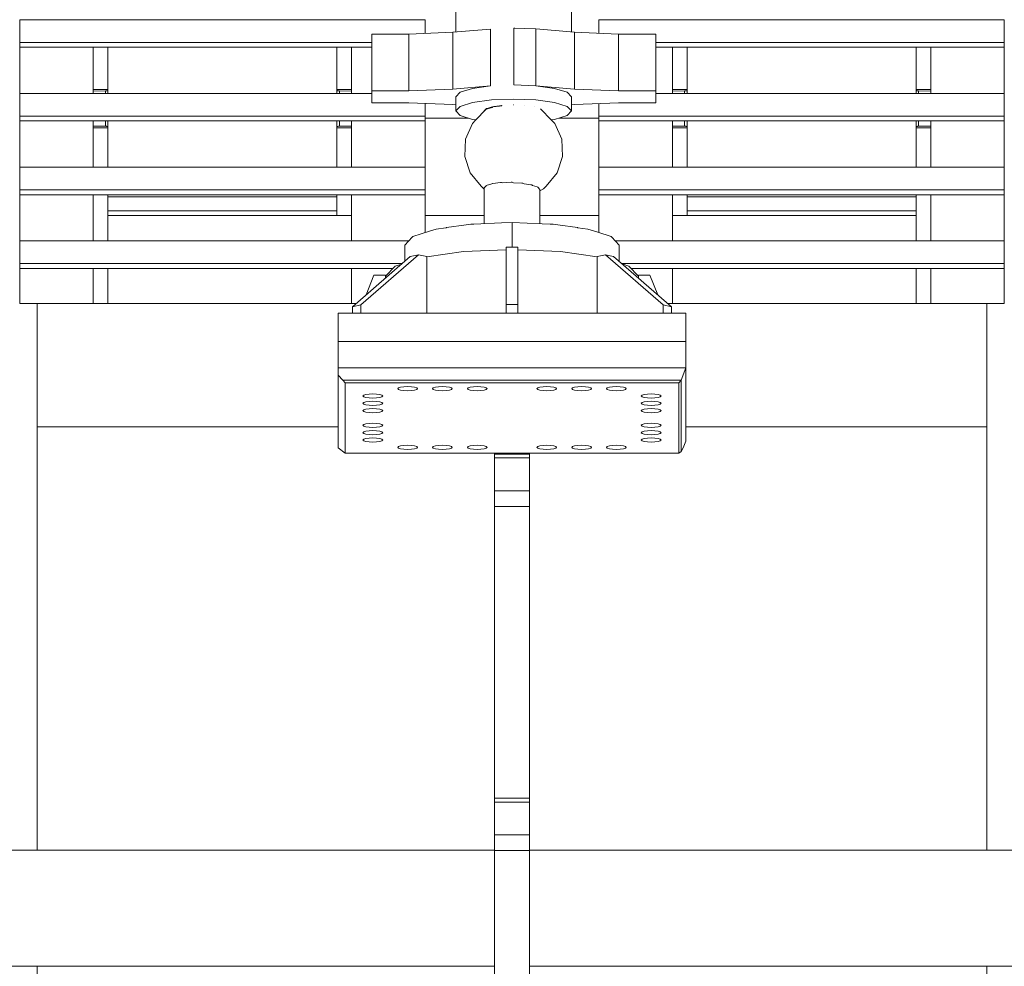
# Model space of a CAD drawing. Header units: millimetres. Extents: x 53746 to 116821, y -810352 to -765802.
# Tile 96 of 256: x 65231 to 66080, y -774552 to -773736. Entities that reach past the tile are written whole.
import ezdxf

# ---------------------------------------------------------------- set-up
doc = ezdxf.new("R2010")
doc.units = ezdxf.units.MM
doc.header["$MEASUREMENT"] = 0
doc.linetypes.add('DGN Style 2', pattern=[1526.188139, 1017.458759, -508.72938])
for name, color, linetype, lineweight in [('Main Cradle Rails', 7, 'Continuous', 0), ('Side Cradle Stbd', 7, 'Continuous', 0), ('Side Cradle Tower', 7, 'Continuous', 0), ('Side Cradle Tower Rail Frame', 7, 'Continuous', 0)]:
    doc.layers.add(name, color=color, linetype=linetype, lineweight=lineweight)

# ---------------------------------------------------------------- blocks, each defined once
blk = doc.blocks.new('*U57')
at = {"layer": 'Side Cradle Stbd', "color": 7, "linetype": 'Continuous', "lineweight": 0}
for p, q in [((-20036.96, 13624.46), (-19642.43, 13624.46)), ((-19612.43, 13624.46), (-19217.89, 13624.46)), ((-19642.43, 13524.46), (-20036.96, 13524.46)), ((-19217.89, 13524.46), (-19612.43, 13524.46))]:
    blk.add_line(p, q, dxfattribs=at)
at = {"layer": 'Side Cradle Tower', "color": 7, "linetype": 'Continuous', "lineweight": 0}
for p, q in [((-20051.96, 14340.54), (-19702.37, 14340.54)), ((-19645.96, 14332.44), (-19678.41, 14329.69)), ((-19645.96, 14332.44), (-19645.96, 14332.44)), ((-19645.96, 14332.44), (-19645.96, 14283.51)), ((-19625.98, 14333.29), (-19606.96, 14332.52)), ((-19625.98, 14284.37), (-19625.98, 14333.29)), ((-19624.98, 14333.25), (-19625.98, 14333.29)), ((-19606.96, 14332.52), (-19606.96, 14283.59)), ((-19606.96, 14332.52), (-19573.52, 14329.69)), ((-19552.48, 14340.54), (-19202.89, 14340.54)), ((-19748.44, 14328.15), (-19748.44, 14279.22)), ((-19716.42, 14328.15), (-19748.44, 14328.15)), ((-19678.41, 14329.69), (-19716.42, 14328.15)), ((-19716.42, 14328.15), (-19716.42, 14279.22)), ((-19678.41, 14329.69), (-19678.41, 14280.76)), ((-19573.52, 14329.69), (-19573.52, 14280.76)), ((-19573.52, 14329.69), (-19535.51, 14328.15)), ((-19535.51, 14328.15), (-19535.51, 14279.22)), ((-19503.49, 14328.15), (-19535.51, 14328.15)), ((-19503.49, 14328.15), (-19503.49, 14279.22)), ((-20051.96, 14316.75), (-20051.96, 14320.99)), ((-20051.96, 14320.99), (-19748.44, 14320.99)), ((-20051.96, 14316.75), (-20051.96, 14276.99)), ((-20051.96, 14316.75), (-19748.44, 14316.75)), ((-19988.46, 14276.99), (-19988.46, 14316.75)), ((-19975.9, 14280.37), (-19975.9, 14316.75)), ((-19778.49, 14276.99), (-19778.49, 14316.75)), ((-19778.43, 14316.75), (-19778.43, 14280.37)), ((-19765.93, 14276.99), (-19765.93, 14316.75)), ((-19503.49, 14320.99), (-19202.89, 14320.99)), ((-19503.49, 14316.75), (-19202.89, 14316.75)), ((-19488.93, 14276.99), (-19488.93, 14316.75)), ((-19476.37, 14280.37), (-19476.37, 14316.75)), ((-19278.95, 14316.75), (-19278.95, 14280.37)), ((-19266.39, 14276.99), (-19266.39, 14316.75)), ((-19202.89, 14316.75), (-19202.89, 14320.99)), ((-19202.89, 14316.75), (-19202.89, 14276.99)), ((-19678.41, 14280.76), (-19645.96, 14283.51)), ((-19606.96, 14283.59), (-19625.98, 14284.37)), ((-19606.86, 14283.58), (-19625.98, 14284.37)), ((-19573.52, 14280.76), (-19606.96, 14283.59)), ((-20051.96, 14276.99), (-19748.44, 14276.99)), ((-19988.46, 14280.37), (-19975.9, 14280.37)), ((-19988.46, 14278.9), (-19978.1, 14279.1)), ((-19978.1, 14279.1), (-19978.1, 14276.99)), ((-19976.65, 14279.24), (-19976.54, 14279.26)), ((-19975.9, 14279.61), (-19975.9, 14280.37)), ((-19975.9, 14279.61), (-19975.9, 14276.99)), ((-19778.43, 14280.37), (-19765.93, 14280.37)), ((-19778.43, 14280.37), (-19778.43, 14279.61)), ((-19778.43, 14276.99), (-19778.43, 14279.61)), ((-19778.43, 14279.61), (-19778.38, 14279.51)), ((-19776.24, 14276.99), (-19776.24, 14279.1)), ((-19776.24, 14279.1), (-19765.93, 14278.9)), ((-19748.44, 14268.92), (-19748.44, 14279.22)), ((-19748.44, 14279.22), (-19716.42, 14279.22)), ((-19716.42, 14279.22), (-19678.41, 14280.76)), ((-19535.51, 14279.22), (-19573.52, 14280.76)), ((-19535.51, 14279.22), (-19503.49, 14279.22)), ((-19503.49, 14279.22), (-19503.49, 14268.92)), ((-19503.49, 14276.99), (-19202.89, 14276.99)), ((-19488.93, 14280.37), (-19476.37, 14280.37)), ((-19488.93, 14278.9), (-19478.56, 14279.1)), ((-19478.56, 14279.1), (-19478.56, 14276.99)), ((-19477.12, 14279.24), (-19477.01, 14279.26)), ((-19476.37, 14279.61), (-19476.37, 14280.37)), ((-19476.37, 14279.61), (-19476.37, 14276.99)), ((-19278.95, 14280.37), (-19266.39, 14280.37)), ((-19278.95, 14280.37), (-19278.95, 14279.61)), ((-19278.95, 14276.99), (-19278.95, 14279.61)), ((-19278.4, 14279.28), (-19278.31, 14279.26)), ((-19276.76, 14276.99), (-19276.76, 14279.1)), ((-19276.76, 14279.1), (-19266.39, 14278.9)), ((-19748.44, 14268.92), (-19716.42, 14268.92)), ((-19716.42, 14268.92), (-19678.41, 14267.38)), ((-19702.37, 14257.45), (-19702.37, 14268.35)), ((-19678.41, 14267.38), (-19675.99, 14267.17)), ((-19573.52, 14267.38), (-19575.99, 14267.17)), ((-19535.51, 14268.92), (-19573.52, 14267.38)), ((-19552.48, 14257.45), (-19552.48, 14268.23)), ((-19503.49, 14268.92), (-19535.51, 14268.92)), ((-20051.96, 14253.21), (-20051.96, 14257.45)), ((-20051.96, 14257.45), (-19702.37, 14257.45)), ((-19702.37, 14253.21), (-19702.37, 14257.45)), ((-19651.4, 14261.53), (-19651.4, 14261.97)), ((-19552.48, 14253.21), (-19552.48, 14257.45)), ((-19552.48, 14257.45), (-19202.89, 14257.45)), ((-19202.89, 14253.21), (-19202.89, 14257.45)), ((-20051.96, 14253.21), (-20051.96, 14213.45)), ((-20051.96, 14253.21), (-19702.37, 14253.21)), ((-19988.46, 14213.45), (-19988.46, 14253.21)), ((-19988.46, 14248.88), (-19978.1, 14248.68)), ((-19975.9, 14247.41), (-19988.46, 14247.41)), ((-19978.1, 14253.21), (-19978.1, 14248.68)), ((-19975.91, 14248.21), (-19975.9, 14248.16)), ((-19975.9, 14253.21), (-19975.9, 14248.16)), ((-19975.9, 14248.16), (-19975.9, 14247.41)), ((-19975.9, 14247.41), (-19975.9, 14213.45)), ((-19778.43, 14248.16), (-19778.43, 14253.21)), ((-19778.43, 14247.41), (-19778.43, 14248.16)), ((-19778.43, 14247.41), (-19778.43, 14213.45)), ((-19765.93, 14247.41), (-19778.43, 14247.41)), ((-19776.7, 14248.66), (-19776.24, 14248.68)), ((-19776.24, 14248.68), (-19776.24, 14253.21)), ((-19776.24, 14248.68), (-19765.93, 14248.88)), ((-19765.93, 14213.45), (-19765.93, 14253.21)), ((-19702.37, 14247.41), (-19702.43, 14247.41)), ((-19665.24, 14255.76), (-19702.37, 14255.76)), ((-19702.37, 14253.21), (-19702.37, 14247.41)), ((-19702.37, 14247.41), (-19702.37, 14213.45)), ((-19552.48, 14255.76), (-19586.75, 14255.76)), ((-19552.48, 14253.21), (-19202.89, 14253.21)), ((-19488.93, 14213.45), (-19488.93, 14253.21)), ((-19488.93, 14248.88), (-19478.56, 14248.68)), ((-19476.37, 14247.41), (-19488.93, 14247.41)), ((-19478.56, 14253.21), (-19478.56, 14248.68)), ((-19476.38, 14248.21), (-19476.37, 14248.16)), ((-19476.37, 14253.21), (-19476.37, 14248.16)), ((-19476.37, 14248.16), (-19476.37, 14247.41)), ((-19476.37, 14213.45), (-19476.37, 14247.41)), ((-19278.95, 14248.16), (-19278.95, 14253.21)), ((-19278.95, 14247.41), (-19278.95, 14248.16)), ((-19278.95, 14213.45), (-19278.95, 14247.41)), ((-19266.39, 14247.41), (-19278.95, 14247.41)), ((-19276.95, 14248.68), (-19276.76, 14248.68)), ((-19276.76, 14248.68), (-19276.76, 14253.21)), ((-19276.76, 14248.68), (-19266.39, 14248.88)), ((-19266.39, 14213.45), (-19266.39, 14253.21)), ((-19202.89, 14253.21), (-19202.89, 14213.45)), ((-20051.96, 14213.45), (-19702.37, 14213.45)), ((-19988.46, 14221.09), (-19988.46, 14221.09)), ((-19765.93, 14221.09), (-19765.93, 14221.09)), ((-19552.48, 14213.45), (-19202.89, 14213.45)), ((-19488.93, 14221.09), (-19488.93, 14221.09)), ((-19266.39, 14221.09), (-19266.39, 14221.09)), ((-20051.96, 14189.67), (-20051.96, 14193.9)), ((-20051.96, 14193.9), (-19702.37, 14193.9)), ((-20051.96, 14189.67), (-20051.96, 14149.9)), ((-20051.96, 14189.67), (-19702.37, 14189.67)), ((-19988.46, 14149.9), (-19988.46, 14189.67)), ((-19975.9, 14189.67), (-19975.9, 14187.76)), ((-19778.43, 14189.67), (-19778.43, 14171.82)), ((-19765.93, 14149.9), (-19765.93, 14189.67)), ((-19702.37, 14189.67), (-19702.37, 14193.9)), ((-19702.37, 14189.67), (-19702.37, 14171.82)), ((-19651.4, 14164.74), (-19651.4, 14195.65)), ((-19603.4, 14194.05), (-19603.4, 14164.74)), ((-19552.48, 14189.67), (-19552.48, 14193.9)), ((-19552.48, 14193.9), (-19202.89, 14193.9)), ((-19552.48, 14189.67), (-19202.89, 14189.67)), ((-19488.93, 14149.9), (-19488.93, 14189.67)), ((-19476.37, 14187.76), (-19476.37, 14189.67)), ((-19278.95, 14187.76), (-19278.95, 14189.67)), ((-19266.39, 14149.9), (-19266.39, 14189.67)), ((-19202.89, 14189.67), (-19202.89, 14193.9)), ((-19202.89, 14189.67), (-19202.89, 14149.9)), ((-19975.9, 14187.76), (-19778.49, 14187.76)), ((-19975.9, 14175.76), (-19975.9, 14187.76)), ((-19778.49, 14187.76), (-19778.49, 14175.76)), ((-19778.43, 14187.76), (-19778.49, 14187.76)), ((-19278.95, 14187.76), (-19476.37, 14187.76)), ((-19476.37, 14187.76), (-19476.37, 14175.76)), ((-19278.95, 14175.76), (-19278.95, 14187.76)), ((-19778.49, 14175.76), (-19975.9, 14175.76)), ((-19975.9, 14175.76), (-19975.9, 14149.9)), ((-19778.43, 14171.82), (-19975.9, 14171.82)), ((-19778.49, 14175.76), (-19778.43, 14175.76)), ((-19765.93, 14171.82), (-19778.43, 14171.82)), ((-19778.43, 14171.82), (-19778.43, 14171.82)), ((-19778.43, 14171.82), (-19778.43, 14171.82)), ((-19702.37, 14171.82), (-19702.43, 14171.82)), ((-19651.4, 14171.82), (-19702.37, 14171.82)), ((-19552.43, 14171.82), (-19603.4, 14171.82)), ((-19476.37, 14171.82), (-19488.93, 14171.82)), ((-19476.37, 14175.76), (-19278.95, 14175.76)), ((-19476.37, 14171.82), (-19476.37, 14175.76)), ((-19278.95, 14171.82), (-19476.37, 14171.82)), ((-19476.37, 14171.82), (-19476.37, 14171.82)), ((-19278.95, 14149.9), (-19278.95, 14175.76)), ((-19627.4, 14144.45), (-19627.4, 14165.74)), ((-19627.4, 14165.74), (-19627.4, 14144.45)), ((-20051.96, 14149.9), (-19716.44, 14149.9)), ((-19538.36, 14149.9), (-19202.89, 14149.9)), ((-19715.13, 14136.35), (-19708.06, 14137.84)), ((-19632.46, 14144.45), (-19622.46, 14144.45)), ((-19546.87, 14137.86), (-19539.79, 14136.37)), ((-20051.96, 14126.12), (-20051.96, 14130.36)), ((-20051.96, 14130.36), (-19722.04, 14130.36)), ((-19532.87, 14130.36), (-19202.89, 14130.36)), ((-19202.89, 14126.12), (-19202.89, 14130.36)), ((-20051.96, 14126.12), (-20051.96, 14095.76)), ((-20051.96, 14126.12), (-19730.02, 14126.12)), ((-19988.46, 14095.76), (-19988.46, 14126.12)), ((-19975.9, 14126.12), (-19975.9, 14095.76)), ((-19765.93, 14095.76), (-19765.93, 14126.12)), ((-19753.05, 14103.45), (-19746.43, 14120.4)), ((-19746.43, 14120.4), (-19746.43, 14120.4)), ((-19524.78, 14126.12), (-19202.89, 14126.12)), ((-19501.78, 14103.38), (-19508.43, 14120.4)), ((-19508.43, 14120.4), (-19508.43, 14120.4)), ((-19488.93, 14095.76), (-19488.93, 14126.12)), ((-19278.95, 14095.76), (-19278.95, 14126.12)), ((-19266.39, 14095.76), (-19266.39, 14126.12)), ((-19202.89, 14126.12), (-19202.89, 14095.76)), ((-19736.4, 14119.35), (-19736.4, 14117.9)), ((-19975.9, 14095.76), (-19761.91, 14095.76)), ((-19765.93, 14100.37), (-19765.93, 14100.38)), ((-19764.98, 14093.1), (-19757.91, 14094.59)), ((-19632.46, 14095.12), (-19622.46, 14095.12)), ((-19497.02, 14094.61), (-19489.95, 14093.12)), ((-19492.99, 14095.76), (-19278.95, 14095.76)), ((-19488.93, 14100.37), (-19488.93, 14100.38)), ((-19777.43, 14087.45), (-19777.43, 14063.02)), ((-19477.43, 14087.45), (-19490.43, 14087.45)), ((-19477.43, 14063.02), (-19477.43, 14087.45)), ((-19777.43, 14040.53), (-19777.43, 14063.02)), ((-19477.43, 14040.53), (-19477.43, 14063.02)), ((-19477.43, 14040.53), (-19777.43, 14040.53)), ((-19777.43, 14034.14), (-19777.43, 14040.53)), ((-19477.43, 14040.53), (-19481.67, 14029.63)), ((-19477.43, 13977.26), (-19477.43, 14040.53)), ((-19777.43, 14034.14), (-19777.43, 13971.39)), ((-19773.18, 14029.63), (-19777.43, 14034.14)), ((-19481.67, 14029.63), (-19773.18, 14029.63)), ((-19773.18, 14029.63), (-19771.43, 14027.54)), ((-19732.43, 14027.54), (-19771.43, 14027.54)), ((-19481.67, 14029.63), (-19483.43, 14027.54)), ((-19481.67, 13968.14), (-19481.67, 14029.63)), ((-19723.44, 14023.74), (-19720.68, 14024.13)), ((-19693.44, 14023.74), (-19690.68, 14024.13)), ((-19663.44, 14023.74), (-19660.68, 14024.13)), ((-19603.44, 14023.74), (-19600.68, 14024.13)), ((-19575.28, 14023.16), (-19573.44, 14023.74)), ((-19543.44, 14023.74), (-19540.68, 14024.13)), ((-19744.17, 14011.48), (-19747.43, 14011.61)), ((-19741.42, 14017.42), (-19739.57, 14016.83)), ((-19515.28, 14009.13), (-19515.93, 14009.82)), ((-19501.42, 14017.42), (-19499.57, 14016.83)), ((-19741.42, 14004.76), (-19739.57, 14004.18)), ((-19515.28, 14002.81), (-19515.93, 14003.49)), ((-19513.44, 14008.55), (-19515.28, 14009.13)), ((-19513.44, 14002.23), (-19515.28, 14002.81)), ((-19755.93, 13990.84), (-19755.28, 13991.52)), ((-19741.42, 13985.78), (-19739.57, 13985.2)), ((-19504.17, 13986.17), (-19501.42, 13985.78)), ((-19501.42, 13992.11), (-19499.57, 13991.52)), ((-19750.68, 13976.53), (-19753.44, 13976.92)), ((-19501.42, 13976.92), (-19504.17, 13976.53)), ((-19479.91, 13971.39), (-19477.43, 13977.26)), ((-19771.43, 13966.79), (-19777.43, 13971.39)), ((-19771.43, 13968.43), (-19771.43, 13966.79)), ((-19725.28, 13971.17), (-19725.93, 13971.86)), ((-19681.42, 13970.59), (-19684.17, 13970.2)), ((-19665.28, 13972.54), (-19663.44, 13973.12)), ((-19589.57, 13971.17), (-19591.42, 13970.59)), ((-19588.93, 13971.86), (-19589.57, 13971.17)), ((-19567.43, 13973.65), (-19564.17, 13973.51)), ((-19531.42, 13970.59), (-19534.17, 13970.2)), ((-19483.43, 13966.79), (-19483.43, 13968.43)), ((-19483.43, 13966.79), (-19481.67, 13968.14)), ((-19479.91, 13971.39), (-19481.67, 13968.14)), ((-19771.43, 13966.79), (-19732.43, 13966.79))]:
    blk.add_line(p, q, dxfattribs=at)
at = {"layer": 'Side Cradle Tower', "color": 7, "linetype": 'DGN Style 2', "lineweight": 0}
for p, q in [((-19635.63, 14266.62), (-19635.61, 14266.62)), ((-19626.02, 14267.01), (-19625.99, 14267.01)), ((-19616.41, 14266.62), (-19616.39, 14266.61)), ((-19608.28, 14265.49), (-19608.27, 14265.49)), ((-19649.6, 14263.37), (-19649.58, 14263.38)), ((-19602.88, 14263.81), (-19602.88, 14263.81))]:
    blk.add_line(p, q, dxfattribs=at)
at = {"layer": 'Side Cradle Tower', "color": 7, "linetype": 'Continuous', "lineweight": 0, "flags": 128}
for points in [[(-19675.99, 14329.9), (-19675.99, 14384.16), (-19672.19, 14388.1), (-19661.35, 14391.44), (-19645.13, 14393.67), (-19625.99, 14394.46), (-19606.86, 14393.67), (-19590.64, 14391.44), (-19579.8, 14388.1), (-19575.99, 14384.16), (-19575.99, 14329.9)], [(-20051.96, 14320.99), (-20051.96, 14340.54), (-20051.96, 14340.54)], [(-19702.37, 14328.72), (-19702.37, 14340.54), (-19702.37, 14340.54)], [(-19552.48, 14328.84), (-19552.48, 14340.54), (-19552.48, 14340.54)], [(-19202.89, 14320.99), (-19202.89, 14340.54), (-19202.89, 14340.54)], [(-19645.96, 14283.51), (-19661.35, 14281.35), (-19672.19, 14278.01), (-19675.99, 14274.07)], [(-19575.99, 14274.07), (-19579.8, 14278.01), (-19590.64, 14281.35), (-19606.86, 14283.58)], [(-20051.96, 14257.45), (-20051.96, 14276.99), (-20051.96, 14276.99)], [(-19978.1, 14279.1), (-19977.91, 14279.1), (-19977.45, 14279.13), (-19977.25, 14279.15), (-19977.03, 14279.17), (-19976.65, 14279.24)], [(-19976.54, 14279.26), (-19976.34, 14279.32), (-19976.1, 14279.41), (-19976.07, 14279.43), (-19975.95, 14279.51), (-19975.9, 14279.61)], [(-19778.38, 14279.51), (-19778.26, 14279.43), (-19778.23, 14279.41), (-19777.99, 14279.32), (-19777.79, 14279.26), (-19777.68, 14279.24), (-19777.3, 14279.17), (-19777.08, 14279.15), (-19776.88, 14279.13), (-19776.43, 14279.1), (-19776.24, 14279.1)], [(-19675.99, 14274.07), (-19675.99, 14274.07), (-19675.99, 14261.84), (-19672.19, 14257.9), (-19661.35, 14254.56), (-19658.6, 14254.18)], [(-19575.99, 14274.07), (-19575.99, 14274.07), (-19575.99, 14261.84), (-19579.8, 14257.9), (-19590.64, 14254.56), (-19593.44, 14254.17)], [(-19478.56, 14279.1), (-19478.37, 14279.1), (-19477.92, 14279.13), (-19477.71, 14279.15), (-19477.49, 14279.17), (-19477.12, 14279.24)], [(-19477.01, 14279.26), (-19476.8, 14279.32), (-19476.57, 14279.41), (-19476.54, 14279.43), (-19476.42, 14279.51), (-19476.37, 14279.61)], [(-19278.95, 14279.61), (-19278.94, 14279.57), (-19278.85, 14279.47), (-19278.78, 14279.43), (-19278.67, 14279.37), (-19278.4, 14279.28)], [(-19278.31, 14279.26), (-19278.06, 14279.21), (-19277.66, 14279.15), (-19277.61, 14279.15), (-19277.22, 14279.11), (-19276.76, 14279.1)], [(-19202.89, 14257.45), (-19202.89, 14276.99), (-19202.89, 14276.99)], [(-19675.99, 14261.84), (-19672.19, 14265.78), (-19661.35, 14269.12), (-19645.13, 14271.35), (-19625.99, 14272.13), (-19606.86, 14271.35), (-19590.64, 14269.12), (-19579.8, 14265.78), (-19575.99, 14261.84)], [(-19636.06, 14266.56), (-19636.58, 14266.54), (-19638.28, 14266.3), (-19643.08, 14265.64), (-19643.91, 14265.53), (-19644.37, 14265.46), (-19645.5, 14265.12), (-19648.95, 14264.05), (-19649.57, 14263.86), (-19649.58, 14263.85), (-19649.97, 14263.45), (-19651.3, 14262.07)], [(-19651.3, 14262.07), (-19651.4, 14261.97), (-19651.4, 14261.97)], [(-19978.1, 14248.68), (-19977.63, 14248.66), (-19977.24, 14248.63), (-19977.2, 14248.63), (-19976.8, 14248.57), (-19976.54, 14248.51), (-19976.46, 14248.5), (-19976.19, 14248.41), (-19976.08, 14248.35), (-19976, 14248.31), (-19975.91, 14248.21)], [(-19778.43, 14248.16), (-19778.42, 14248.21), (-19778.33, 14248.31), (-19778.25, 14248.35), (-19778.14, 14248.41), (-19777.87, 14248.5), (-19777.79, 14248.51), (-19777.53, 14248.57), (-19777.14, 14248.63), (-19777.09, 14248.63), (-19776.7, 14248.66)], [(-19702.43, 14253.21), (-19702.43, 14250.92), (-19702.43, 14228.75), (-19702.43, 14213.45)], [(-19552.43, 14213.45), (-19552.43, 14228.75), (-19552.43, 14250.92), (-19552.43, 14253.21)], [(-19478.56, 14248.68), (-19478.1, 14248.66), (-19477.71, 14248.63), (-19477.66, 14248.63), (-19477.26, 14248.57), (-19477.01, 14248.51), (-19476.92, 14248.5), (-19476.65, 14248.41), (-19476.54, 14248.35), (-19476.47, 14248.31), (-19476.38, 14248.21)], [(-19278.95, 14248.16), (-19278.9, 14248.27), (-19278.78, 14248.35), (-19278.75, 14248.37), (-19278.52, 14248.46), (-19278.31, 14248.51), (-19278.2, 14248.54), (-19277.83, 14248.6), (-19277.61, 14248.63), (-19277.4, 14248.65), (-19276.95, 14248.68)], [(-20051.96, 14193.9), (-20051.96, 14213.45), (-20051.96, 14213.45)], [(-19702.37, 14193.9), (-19702.37, 14213.45), (-19702.37, 14213.45)], [(-19552.48, 14193.9), (-19552.48, 14213.45), (-19552.48, 14213.45)], [(-19202.89, 14193.9), (-19202.89, 14213.45), (-19202.89, 14213.45)], [(-19702.43, 14189.67), (-19702.43, 14185.94), (-19702.43, 14156.99)], [(-19552.43, 14157.01), (-19552.43, 14185.94), (-19552.43, 14189.67)], [(-19719.9, 14132.21), (-19719.9, 14146.23), (-19713.39, 14153.14), (-19712.86, 14153.7), (-19698.58, 14158.21), (-19692.81, 14160.03), (-19684.49, 14161.2), (-19684.21, 14161.24), (-19683.91, 14161.28), (-19666.91, 14163.68), (-19662.8, 14164.26), (-19660.2, 14164.37), (-19636.47, 14165.36), (-19627.4, 14165.74)], [(-19627.4, 14165.74), (-19601.32, 14164.65), (-19594.6, 14164.37), (-19592, 14164.26), (-19587.89, 14163.68), (-19570.89, 14161.28), (-19570.59, 14161.24), (-19561.99, 14160.03), (-19556.26, 14158.22), (-19553.31, 14157.29), (-19541.94, 14153.7), (-19541.43, 14153.16), (-19534.91, 14146.25), (-19534.9, 14146.23), (-19534.9, 14132.12)], [(-20051.96, 14130.36), (-20051.96, 14149.9), (-20051.96, 14149.9)], [(-19202.89, 14130.36), (-19202.89, 14149.9), (-19202.89, 14149.9)], [(-19757.91, 14087.45), (-19757.91, 14094.59), (-19708.06, 14137.84)], [(-19708.06, 14137.84), (-19700.99, 14136.35), (-19700.99, 14087.45)], [(-19632.46, 14142.13), (-19669.11, 14140.59), (-19700.99, 14136.1)], [(-19632.46, 14087.45), (-19632.46, 14095.12), (-19632.46, 14144.45)], [(-19622.46, 14087.45), (-19622.46, 14095.12), (-19622.46, 14144.45)], [(-19553.94, 14136.12), (-19585.69, 14140.59), (-19622.46, 14142.14)], [(-19546.87, 14137.86), (-19553.94, 14136.37), (-19553.94, 14087.45)], [(-19497.02, 14087.45), (-19497.02, 14094.61), (-19546.87, 14137.86)], [(-19764.98, 14087.45), (-19764.98, 14093.1), (-19715.13, 14136.35)], [(-19722.57, 14129.9), (-19728.1, 14128.15), (-19736.4, 14119.35), (-19736.4, 14119.35)], [(-19489.95, 14087.45), (-19489.95, 14093.12), (-19539.79, 14136.37)], [(-19518.43, 14119.38), (-19526.7, 14128.15), (-19532.4, 14129.95)], [(-19746.43, 14120.4), (-19736.43, 14120.4), (-19736.43, 14117.87)], [(-19508.43, 14120.4), (-19518.43, 14120.4), (-19518.43, 14117.83)], [(-20051.96, 14095.76), (-20051.96, 14095.76), (-19975.9, 14095.76), (-19975.9, 14095.76)], [(-19202.89, 14095.76), (-19202.89, 14095.76), (-19278.95, 14095.76), (-19278.95, 14095.76)], [(-19490.43, 14087.45), (-19522.43, 14087.45), (-19547.71, 14087.45), (-19558.71, 14087.45), (-19568.21, 14087.45), (-19611.66, 14087.45), (-19643.16, 14087.45), (-19672.43, 14087.45), (-19686.61, 14087.45), (-19707.11, 14087.45), (-19732.43, 14087.45), (-19777.43, 14087.45)], [(-19477.43, 14063.02), (-19777.43, 14063.02), (-19777.43, 14063.02)], [(-19771.43, 14027.54), (-19771.43, 14019.31), (-19771.43, 14012.98), (-19771.43, 14006.66), (-19771.43, 13997.17), (-19771.43, 13981.35), (-19771.43, 13975.02), (-19771.43, 13968.43)], [(-19483.43, 13968.43), (-19483.43, 13975.02), (-19483.43, 13981.35), (-19483.43, 13997.17), (-19483.43, 14006.66), (-19483.43, 14012.98), (-19483.43, 14019.31), (-19483.43, 14027.54), (-19491.18, 14027.54), (-19522.43, 14027.54), (-19552.43, 14027.54), (-19627.43, 14027.54), (-19672.43, 14027.54), (-19702.43, 14027.54), (-19732.43, 14027.54)], [(-19725.93, 14022.48), (-19725.93, 14022.48), (-19725.28, 14023.16), (-19723.44, 14023.74)], [(-19708.93, 14022.48), (-19709.57, 14021.79), (-19711.42, 14021.21), (-19714.17, 14020.82), (-19717.43, 14020.68), (-19720.68, 14020.82), (-19723.44, 14021.21), (-19725.28, 14021.79), (-19725.93, 14022.48)], [(-19720.68, 14024.13), (-19717.43, 14024.27), (-19714.17, 14024.13), (-19711.42, 14023.74), (-19709.57, 14023.16), (-19708.93, 14022.48), (-19708.93, 14022.48)], [(-19695.93, 14022.48), (-19695.93, 14022.48), (-19695.28, 14023.16), (-19693.44, 14023.74)], [(-19678.93, 14022.48), (-19679.57, 14021.79), (-19681.42, 14021.21), (-19684.17, 14020.82), (-19687.43, 14020.68), (-19690.68, 14020.82), (-19693.44, 14021.21), (-19695.28, 14021.79), (-19695.93, 14022.48)], [(-19690.68, 14024.13), (-19687.43, 14024.27), (-19684.17, 14024.13), (-19681.42, 14023.74), (-19679.57, 14023.16), (-19678.93, 14022.48), (-19678.93, 14022.48)], [(-19665.93, 14022.48), (-19665.93, 14022.48), (-19665.28, 14023.16), (-19663.44, 14023.74)], [(-19648.93, 14022.48), (-19649.57, 14021.79), (-19651.42, 14021.21), (-19654.17, 14020.82), (-19657.43, 14020.68), (-19660.68, 14020.82), (-19663.44, 14021.21), (-19665.28, 14021.79), (-19665.93, 14022.48)], [(-19660.68, 14024.13), (-19657.43, 14024.27), (-19654.17, 14024.13), (-19651.42, 14023.74), (-19649.57, 14023.16), (-19648.93, 14022.48), (-19648.93, 14022.48)], [(-19605.93, 14022.48), (-19605.93, 14022.48), (-19605.28, 14023.16), (-19603.44, 14023.74)], [(-19588.93, 14022.48), (-19589.57, 14021.79), (-19591.42, 14021.21), (-19594.17, 14020.82), (-19597.43, 14020.68), (-19600.68, 14020.82), (-19603.44, 14021.21), (-19605.28, 14021.79), (-19605.93, 14022.48)], [(-19600.68, 14024.13), (-19597.43, 14024.27), (-19594.17, 14024.13), (-19591.42, 14023.74), (-19589.57, 14023.16), (-19588.93, 14022.48), (-19588.93, 14022.48)], [(-19575.93, 14022.48), (-19575.93, 14022.48), (-19575.28, 14023.16)], [(-19558.93, 14022.48), (-19559.57, 14021.79), (-19561.42, 14021.21), (-19564.17, 14020.82), (-19567.43, 14020.68), (-19570.68, 14020.82), (-19573.44, 14021.21), (-19575.28, 14021.79), (-19575.93, 14022.48)], [(-19573.44, 14023.74), (-19570.68, 14024.13), (-19567.43, 14024.27), (-19564.17, 14024.13), (-19561.42, 14023.74), (-19559.57, 14023.16), (-19558.93, 14022.48), (-19558.93, 14022.48)], [(-19545.93, 14022.48), (-19545.93, 14022.48), (-19545.28, 14023.16), (-19543.44, 14023.74)], [(-19528.93, 14022.48), (-19529.57, 14021.79), (-19531.42, 14021.21), (-19534.17, 14020.82), (-19537.43, 14020.68), (-19540.68, 14020.82), (-19543.44, 14021.21), (-19545.28, 14021.79), (-19545.93, 14022.48)], [(-19540.68, 14024.13), (-19537.43, 14024.27), (-19534.17, 14024.13), (-19531.42, 14023.74), (-19529.57, 14023.16), (-19528.93, 14022.48), (-19528.93, 14022.48)], [(-19755.93, 14016.15), (-19755.93, 14016.15), (-19755.28, 14016.83), (-19753.44, 14017.42), (-19750.68, 14017.8), (-19747.43, 14017.94), (-19744.17, 14017.8), (-19741.42, 14017.42)], [(-19738.93, 14016.15), (-19739.57, 14015.46), (-19741.42, 14014.88), (-19744.17, 14014.49), (-19747.43, 14014.36), (-19750.68, 14014.49), (-19753.44, 14014.88), (-19755.28, 14015.46), (-19755.93, 14016.15)], [(-19755.93, 14009.82), (-19755.93, 14009.82), (-19755.28, 14010.51), (-19753.44, 14011.09), (-19750.68, 14011.48), (-19747.43, 14011.61)], [(-19755.93, 14009.82), (-19755.28, 14009.13), (-19753.44, 14008.55), (-19750.68, 14008.16), (-19747.43, 14008.03), (-19744.17, 14008.16), (-19741.42, 14008.55), (-19739.57, 14009.13), (-19738.93, 14009.82)], [(-19744.17, 14011.48), (-19741.42, 14011.09), (-19739.57, 14010.51), (-19738.93, 14009.82), (-19738.93, 14009.82)], [(-19739.57, 14016.83), (-19738.93, 14016.15), (-19738.93, 14016.15)], [(-19515.93, 14016.15), (-19515.93, 14016.15), (-19515.28, 14016.83), (-19513.44, 14017.42), (-19510.68, 14017.8), (-19507.43, 14017.94), (-19504.17, 14017.8), (-19501.42, 14017.42)], [(-19498.93, 14016.15), (-19499.57, 14015.46), (-19501.42, 14014.88), (-19504.17, 14014.49), (-19507.43, 14014.36), (-19510.68, 14014.49), (-19513.44, 14014.88), (-19515.28, 14015.46), (-19515.93, 14016.15)], [(-19515.93, 14009.82), (-19515.93, 14009.82), (-19515.28, 14010.51), (-19513.44, 14011.09), (-19510.68, 14011.48), (-19507.43, 14011.61), (-19504.17, 14011.48), (-19501.42, 14011.09), (-19499.57, 14010.51), (-19498.93, 14009.82), (-19498.93, 14009.82)], [(-19498.93, 14009.82), (-19499.57, 14009.13), (-19501.42, 14008.55), (-19504.17, 14008.16), (-19507.43, 14008.03), (-19510.68, 14008.16), (-19513.44, 14008.55)], [(-19499.57, 14016.83), (-19498.93, 14016.15), (-19498.93, 14016.15)], [(-19755.93, 14003.49), (-19755.93, 14003.49), (-19755.28, 14004.18), (-19753.44, 14004.76), (-19750.68, 14005.15), (-19747.43, 14005.29), (-19744.17, 14005.15), (-19741.42, 14004.76)], [(-19738.93, 14003.49), (-19739.57, 14002.81), (-19741.42, 14002.23), (-19744.17, 14001.84), (-19747.43, 14001.7), (-19750.68, 14001.84), (-19753.44, 14002.23), (-19755.28, 14002.81), (-19755.93, 14003.49)], [(-19739.57, 14004.18), (-19738.93, 14003.49), (-19738.93, 14003.49)], [(-19515.93, 14003.49), (-19515.93, 14003.49), (-19515.28, 14004.18), (-19513.44, 14004.76), (-19510.68, 14005.15), (-19507.43, 14005.29), (-19504.17, 14005.15), (-19501.42, 14004.76), (-19499.57, 14004.18), (-19498.93, 14003.49), (-19498.93, 14003.49)], [(-19498.93, 14003.49), (-19499.57, 14002.81), (-19501.42, 14002.23), (-19504.17, 14001.84), (-19507.43, 14001.7), (-19510.68, 14001.84), (-19513.44, 14002.23)], [(-19755.28, 13991.52), (-19753.44, 13992.11), (-19750.68, 13992.49), (-19747.43, 13992.63), (-19744.17, 13992.49), (-19741.42, 13992.11), (-19739.57, 13991.52), (-19738.93, 13990.84), (-19738.93, 13990.84)], [(-19515.93, 13990.84), (-19515.93, 13990.84), (-19515.28, 13991.52), (-19513.44, 13992.11), (-19510.68, 13992.49), (-19507.43, 13992.63), (-19504.17, 13992.49), (-19501.42, 13992.11)], [(-19738.93, 13990.84), (-19739.57, 13990.15), (-19741.42, 13989.57), (-19744.17, 13989.18), (-19747.43, 13989.05), (-19750.68, 13989.18), (-19753.44, 13989.57), (-19755.28, 13990.15), (-19755.93, 13990.84)], [(-19755.93, 13984.51), (-19755.93, 13984.51), (-19755.28, 13985.2), (-19753.44, 13985.78), (-19750.68, 13986.17), (-19747.43, 13986.3), (-19744.17, 13986.17), (-19741.42, 13985.78)], [(-19738.93, 13984.51), (-19739.57, 13983.82), (-19741.42, 13983.24), (-19744.17, 13982.85), (-19747.43, 13982.72), (-19750.68, 13982.85), (-19753.44, 13983.24), (-19755.28, 13983.82), (-19755.93, 13984.51)], [(-19739.57, 13985.2), (-19738.93, 13984.51), (-19738.93, 13984.51)], [(-19498.93, 13990.84), (-19499.57, 13990.15), (-19501.42, 13989.57), (-19504.17, 13989.18), (-19507.43, 13989.05), (-19510.68, 13989.18), (-19513.44, 13989.57), (-19515.28, 13990.15), (-19515.93, 13990.84)], [(-19515.93, 13984.51), (-19515.93, 13984.51), (-19515.28, 13985.2), (-19513.44, 13985.78), (-19510.68, 13986.17), (-19507.43, 13986.3), (-19504.17, 13986.17)], [(-19498.93, 13984.51), (-19499.57, 13983.82), (-19501.42, 13983.24), (-19504.17, 13982.85), (-19507.43, 13982.72), (-19510.68, 13982.85), (-19513.44, 13983.24), (-19515.28, 13983.82), (-19515.93, 13984.51)], [(-19501.42, 13985.78), (-19499.57, 13985.2), (-19498.93, 13984.51), (-19498.93, 13984.51)], [(-19499.57, 13991.52), (-19498.93, 13990.84), (-19498.93, 13990.84)], [(-19755.93, 13978.18), (-19755.93, 13978.18), (-19755.28, 13978.87), (-19753.44, 13979.45), (-19750.68, 13979.84), (-19747.43, 13979.98), (-19744.17, 13979.84), (-19741.42, 13979.45), (-19739.57, 13978.87), (-19738.93, 13978.18), (-19738.93, 13978.18)], [(-19753.44, 13976.92), (-19755.28, 13977.5), (-19755.93, 13978.18)], [(-19738.93, 13978.18), (-19739.57, 13977.5), (-19741.42, 13976.92), (-19744.17, 13976.53), (-19747.43, 13976.39), (-19750.68, 13976.53)], [(-19515.93, 13978.18), (-19515.93, 13978.18), (-19515.28, 13978.87), (-19513.44, 13979.45), (-19510.68, 13979.84), (-19507.43, 13979.98), (-19504.17, 13979.84), (-19501.42, 13979.45), (-19499.57, 13978.87), (-19498.93, 13978.18), (-19498.93, 13978.18)], [(-19504.17, 13976.53), (-19507.43, 13976.39), (-19510.68, 13976.53), (-19513.44, 13976.92), (-19515.28, 13977.5), (-19515.93, 13978.18)], [(-19498.93, 13978.18), (-19499.57, 13977.5), (-19501.42, 13976.92)], [(-19725.93, 13971.86), (-19725.93, 13971.86), (-19725.28, 13972.54), (-19723.44, 13973.12), (-19720.68, 13973.51), (-19717.43, 13973.65), (-19714.17, 13973.51), (-19711.42, 13973.12), (-19709.57, 13972.54), (-19708.93, 13971.86), (-19708.93, 13971.86)], [(-19708.93, 13971.86), (-19709.57, 13971.17), (-19711.42, 13970.59), (-19714.17, 13970.2), (-19717.43, 13970.06), (-19720.68, 13970.2), (-19723.44, 13970.59), (-19725.28, 13971.17)], [(-19695.93, 13971.86), (-19695.93, 13971.86), (-19695.28, 13972.54), (-19693.44, 13973.12), (-19690.68, 13973.51), (-19687.43, 13973.65), (-19684.17, 13973.51), (-19681.42, 13973.12), (-19679.57, 13972.54), (-19678.93, 13971.86), (-19678.93, 13971.86)], [(-19684.17, 13970.2), (-19687.43, 13970.06), (-19690.68, 13970.2), (-19693.44, 13970.59), (-19695.28, 13971.17), (-19695.93, 13971.86)], [(-19678.93, 13971.86), (-19679.57, 13971.17), (-19681.42, 13970.59)], [(-19665.93, 13971.86), (-19665.93, 13971.86), (-19665.28, 13972.54)], [(-19648.93, 13971.86), (-19649.57, 13971.17), (-19651.42, 13970.59), (-19654.17, 13970.2), (-19657.43, 13970.06), (-19660.68, 13970.2), (-19663.44, 13970.59), (-19665.28, 13971.17), (-19665.93, 13971.86)], [(-19663.44, 13973.12), (-19660.68, 13973.51), (-19657.43, 13973.65), (-19654.17, 13973.51), (-19651.42, 13973.12), (-19649.57, 13972.54), (-19648.93, 13971.86), (-19648.93, 13971.86)], [(-19605.93, 13971.86), (-19605.93, 13971.86), (-19605.28, 13972.54), (-19603.44, 13973.12), (-19600.68, 13973.51), (-19597.43, 13973.65), (-19594.17, 13973.51), (-19591.42, 13973.12), (-19589.57, 13972.54), (-19588.93, 13971.86), (-19588.93, 13971.86)], [(-19591.42, 13970.59), (-19594.17, 13970.2), (-19597.43, 13970.06), (-19600.68, 13970.2), (-19603.44, 13970.59), (-19605.28, 13971.17), (-19605.93, 13971.86)], [(-19575.93, 13971.86), (-19575.93, 13971.86), (-19575.28, 13972.54), (-19573.44, 13973.12), (-19570.68, 13973.51), (-19567.43, 13973.65)], [(-19558.93, 13971.86), (-19559.57, 13971.17), (-19561.42, 13970.59), (-19564.17, 13970.2), (-19567.43, 13970.06), (-19570.68, 13970.2), (-19573.44, 13970.59), (-19575.28, 13971.17), (-19575.93, 13971.86)], [(-19564.17, 13973.51), (-19561.42, 13973.12), (-19559.57, 13972.54), (-19558.93, 13971.86), (-19558.93, 13971.86)], [(-19545.93, 13971.86), (-19545.93, 13971.86), (-19545.28, 13972.54), (-19543.44, 13973.12), (-19540.68, 13973.51), (-19537.43, 13973.65), (-19534.17, 13973.51), (-19531.42, 13973.12), (-19529.57, 13972.54), (-19528.93, 13971.86), (-19528.93, 13971.86)], [(-19534.17, 13970.2), (-19537.43, 13970.06), (-19540.68, 13970.2), (-19543.44, 13970.59), (-19545.28, 13971.17), (-19545.93, 13971.86)], [(-19528.93, 13971.86), (-19529.57, 13971.17), (-19531.42, 13970.59)], [(-19732.43, 13966.79), (-19702.43, 13966.79), (-19672.43, 13966.79), (-19627.43, 13966.79), (-19552.43, 13966.79), (-19522.43, 13966.79), (-19491.18, 13966.79), (-19483.43, 13966.79)]]:
    blk.add_lwpolyline(points, dxfattribs=at)
at = {"layer": 'Side Cradle Tower', "color": 7, "linetype": 'DGN Style 2', "lineweight": 0, "flags": 128}
for points in [[(-19649.58, 14263.38), (-19649.57, 14263.37), (-19645.5, 14264.65), (-19644.46, 14264.98)], [(-19644.46, 14264.98), (-19644.37, 14265.01), (-19643.93, 14265.29)], [(-19643.93, 14265.29), (-19638.28, 14266.08), (-19636.58, 14266.32), (-19636.06, 14266.56)], [(-19651.4, 14194.45), (-19651.85, 14194.7), (-19653.98, 14196.95), (-19663.44, 14208.55), (-19668.14, 14222.65), (-19667.46, 14237.47), (-19661.5, 14251.11), (-19658.8, 14253.98), (-19649.58, 14263.38)], [(-19602.88, 14263.81), (-19593.24, 14253.98), (-19590.54, 14251.11), (-19584.58, 14237.47), (-19583.91, 14222.65), (-19588.6, 14208.55), (-19598.07, 14196.95), (-19600.19, 14194.7), (-19603.4, 14192.95)], [(-19603.4, 14194.05), (-19603.4, 14194.05), (-19603.54, 14194.2), (-19603.73, 14194.39), (-19605, 14195.75), (-19605.23, 14196.24), (-19605.64, 14196.37), (-19605.78, 14196.42), (-19609.62, 14197.63), (-19610.43, 14198.22), (-19610.78, 14198.27), (-19611.05, 14198.31), (-19616.93, 14199.13), (-19618.21, 14199.67), (-19618.27, 14199.67), (-19618.96, 14199.7), (-19626.02, 14199.99), (-19627.36, 14200.36), (-19627.4, 14200.37), (-19628.15, 14200.34), (-19635.56, 14200.03), (-19636.58, 14200.22), (-19636.69, 14200.21), (-19637.22, 14200.13), (-19643.93, 14199.19), (-19644.37, 14199.25), (-19644.68, 14199.15), (-19644.8, 14199.11), (-19649.57, 14197.61), (-19649.58, 14197.58), (-19649.72, 14197.43), (-19649.8, 14197.35), (-19651.4, 14195.65), (-19651.4, 14195.65)]]:
    blk.add_lwpolyline(points, dxfattribs=at)
at = {"layer": 'Side Cradle Tower Rail Frame', "color": 7, "linetype": 'Continuous', "lineweight": 0}
for p, q in [((-20036.96, 13624.46), (-20036.96, 14095.76)), ((-19217.89, 14095.76), (-19217.89, 13624.46)), ((-20036.96, 13989.6), (-19777.43, 13989.6)), ((-19477.43, 13989.6), (-19217.89, 13989.6)), ((-19642.43, 13966.79), (-19642.43, 13966.12)), ((-19612.43, 13966.12), (-19642.43, 13966.12)), ((-19642.43, 13966.12), (-19642.43, 13962.75)), ((-19612.43, 13962.75), (-19642.43, 13962.75)), ((-19642.43, 13962.75), (-19642.43, 13934.45)), ((-19612.43, 13966.12), (-19612.43, 13966.79)), ((-19612.43, 13962.75), (-19612.43, 13966.12)), ((-19612.43, 13934.45), (-19612.43, 13962.75)), ((-19612.43, 13934.45), (-19642.43, 13934.45)), ((-19642.43, 13934.45), (-19642.43, 13920.96)), ((-19612.43, 13920.96), (-19612.43, 13934.45)), ((-19612.43, 13920.96), (-19642.43, 13920.96)), ((-19642.43, 13920.96), (-19642.43, 13669.4)), ((-19612.43, 13669.4), (-19612.43, 13920.96)), ((-19612.43, 13669.4), (-19642.43, 13669.4)), ((-19642.43, 13669.4), (-19642.43, 13666.02)), ((-19612.43, 13666.02), (-19642.43, 13666.02)), ((-19642.43, 13666.02), (-19642.43, 13637.73)), ((-19612.43, 13666.02), (-19612.43, 13669.4)), ((-19612.43, 13637.73), (-19612.43, 13666.02)), ((-19612.43, 13637.73), (-19642.43, 13637.73)), ((-19642.43, 13637.73), (-19642.43, 13624.23)), ((-19612.43, 13624.23), (-19612.43, 13637.73)), ((-20071.96, 13624.46), (-20036.96, 13624.46)), ((-19612.43, 13624.23), (-19642.43, 13624.23)), ((-19642.43, 13624.23), (-19642.43, 13589)), ((-19612.43, 13589), (-19612.43, 13624.23)), ((-19217.89, 13624.46), (-19182.89, 13624.46)), ((-19642.43, 13589), (-19642.43, 13372.67)), ((-19612.43, 13372.67), (-19612.43, 13589)), ((-20036.96, 13524.46), (-20071.96, 13524.46)), ((-20036.96, 11579.46), (-20036.96, 13524.46)), ((-19217.89, 13524.46), (-19217.89, 11579.46)), ((-19182.89, 13524.46), (-19217.89, 13524.46))]:
    blk.add_line(p, q, dxfattribs=at)

msp = doc.modelspace()

# ---------------------------------------------------------------- block references
at = {"layer": 'Main Cradle Rails', "color": 7, "linetype": 'Continuous', "lineweight": 0}
msp.add_blockref('*U57', (85283.05, -788076.95), dxfattribs=at)

doc.saveas('drawing.dxf')
